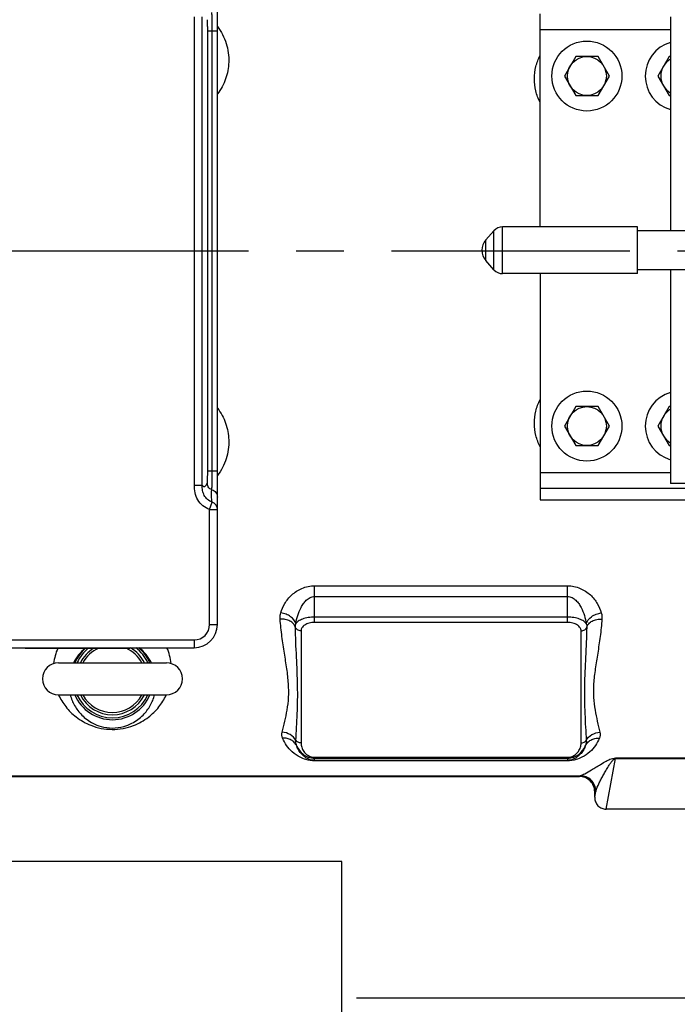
# Model space of a CAD drawing. Header units: millimetres. Extents: x 0 to 1189, y 0 to 841.
# Tile 18 of 68: x 622 to 690, y 78 to 179. Entities that reach past the tile are written whole.
import ezdxf

# ---------------------------------------------------------------- set-up
doc = ezdxf.new("R2010")
doc.units = ezdxf.units.MM
doc.header["$LTSCALE"] = 65.395
doc.linetypes.add('CENTER', pattern=[0.6, 0.375, -0.075, 0.075, -0.075])
doc.layers.get('0').update_dxf_attribs({"linetype": 'CONTINUOUS'})
doc.layers.add('3_ALL_AXES', color=7, linetype='CONTINUOUS')
doc.styles.get("Standard").update_dxf_attribs({"font": 'arial.ttf'})
doc.dimstyles.new('DIMSTYLE_2', dxfattribs={"dimtxt": 3, "dimasz": 3, "dimexe": 2, "dimexo": 1.5, "dimgap": 0.75, "dimtad": 1, "dimdec": 1, "dimlfac": 2.5, "dimdsep": 46, "dimtxsty": 'Standard', "dimblk": '_FILLED', "dimblk1": '_FILLED', "dimblk2": '_FILLED', "dimcen": 0.09, "dimadec": 1, "dimazin": 2, "dimtp": 0.5, "dimtm": 0.5, "dimtfac": 1, "dimtdec": 1, "dimtofl": 0, "dimtmove": 0, "dimatfit": 3, "dimldrblk": '_FILLED', "dimfxl": 0, "dimtolj": 1, "dimarcsym": 0})

# ---------------------------------------------------------------- blocks, each defined once
blk = doc.blocks.new('_FILLED')
at = {"color": 0, "linetype": 'ByBlock'}
blk.add_solid([(0, 0), (-1, 0.25), (-1, -0.25)], dxfattribs=at)
blk = doc.blocks.new('*D19')
at = {"color": 2, "linetype": 'Continuous'}
for p, q in [((725.83, 155.03), (776.85, 155.03)), ((774.85, 155.03), (774.85, 116.63)), ((774.85, 78.23), (774.85, 116.63)), ((656.97, 78.23), (776.85, 78.23))]:
    blk.add_line(p, q, dxfattribs=at)
at = {"color": 2, "linetype": 'Continuous', "xscale": 3, "yscale": 3, "zscale": 3}
for p, rotation in [((774.85, 155.03), 90), ((774.85, 78.23), 270)]:
    blk.add_blockref('_FILLED', p, dxfattribs=dict(at, rotation=rotation))
at = {"color": 2, "linetype": 'Continuous', "insert": (771.1, 116.63), "char_height": 3, "width": 6.9926, "attachment_point": 2, "rotation": 90, "line_spacing_factor": 0.9}
blk.add_mtext('192', dxfattribs=at)

msp = doc.modelspace()

# ---------------------------------------------------------------- linework, layer by layer
at = {"color": 7, "linetype": 'Continuous'}
for p, q in [((642.674, 116.629), (642.674, 193.429)), ((671.116, 157.109), (670.281, 156.175)), ((685.874, 157.509), (672.01, 157.509)), ((706.315, 157.109), (685.874, 157.109)), ((671.116, 153.109), (670.281, 154.042)), ((706.315, 153.109), (685.874, 153.109)), ((685.874, 152.709), (672.01, 152.709)), ((675.874, 130.629), (675.874, 129.429)), ((675.874, 129.429), (715.474, 129.429)), ((599.474, 114.229), (640.274, 114.229)), ((622.974, 114.189), (633.574, 114.189)), ((626.324, 112.679), (637.424, 112.679)), ((626.324, 109.379), (637.424, 109.379)), ((601.099, 100.996), (679.875, 100.996)), ((681.474, 98.873), (681.474, 99.397)), ((694.514, 97.622), (682.673, 97.622)), ((655.474, 92.229), (393.874, 92.229)), ((655.474, 64.229), (655.474, 92.229))]:
    msp.add_line(p, q, dxfattribs=at)
at = {"color": 3, "linetype": 'Continuous'}
for p, q in [((675.874, 157.509), (675.874, 179.429)), ((675.874, 152.709), (675.874, 130.629)), ((675.874, 130.629), (715.474, 130.629))]:
    msp.add_line(p, q, dxfattribs=at)
at = {"color": 9, "linetype": 'Continuous'}
for p, q in [((640.301, 130.956), (640.301, 179.102)), ((641.101, 130.956), (641.101, 179.102)), ((642.674, 177.629), (641.675, 177.629)), ((641.675, 132.429), (641.675, 177.629)), ((642.129, 132.429), (642.129, 177.629)), ((675.874, 177.829), (689.274, 177.829)), ((671.116, 153.109), (671.116, 157.109)), ((672.01, 152.709), (672.01, 157.509)), ((641.675, 132.429), (642.674, 132.429)), ((689.274, 132.229), (675.874, 132.229)), ((640.301, 130.956), (641.101, 130.956)), ((641.874, 128.458), (642.136, 129.212)), ((641.874, 128.458), (642.674, 128.458)), ((641.874, 116.629), (641.874, 128.458)), ((652.674, 120.605), (678.674, 120.605)), ((652.674, 116.841), (652.674, 120.605)), ((678.674, 116.841), (678.674, 120.605)), ((652.674, 119.501), (678.674, 119.501)), ((641.874, 116.629), (642.674, 116.629)), ((678.674, 117.376), (652.674, 117.376)), ((678.674, 116.841), (652.674, 116.841)), ((651.274, 115.961), (651.274, 104.441)), ((680.074, 104.441), (680.074, 115.961)), ((599.474, 115.029), (640.274, 115.029)), ((640.274, 115.029), (640.274, 114.229)), ((652.674, 102.96), (678.674, 102.96)), ((652.674, 102.604), (652.674, 102.96)), ((652.674, 102.864), (678.674, 102.864)), ((678.674, 102.65), (652.674, 102.65)), ((678.674, 102.604), (652.674, 102.604)), ((678.674, 102.96), (678.674, 102.604)), ((682.647, 97.622), (683.621, 102.848)), ((683.621, 102.895), (693.566, 102.895)), ((683.621, 102.848), (683.621, 102.895)), ((683.621, 102.848), (693.566, 102.848)), ((601.033, 101.062), (680.007, 101.062)), ((679.874, 100.996), (679.986, 101.052)), ((681.474, 99.399), (681.582, 99.453)), ((681.474, 98.873), (681.582, 99.453))]:
    msp.add_line(p, q, dxfattribs=at)
at = {"color": 7, "linetype": 'Continuous'}
for centre in [(680.674, 173.029), (680.674, 137.029)]:
    msp.add_circle(centre, 3.6, dxfattribs=at)
for centre, radius, start, end in [((690.274, 173.029), 3.6, 106.13046, 253.86954), ((672.01, 156.309), 1.2, 90, 138.18969), ((672.01, 153.909), 1.2, 221.81031, 270), ((690.274, 137.029), 3.6, 106.13046, 253.86954), ((640.274, 116.629), 2.4, 270, 360), ((622.974, 114.589), 0.4, 244.59294, 270), ((631.874, 111.029), 4, 127.80709, 155.63289), ((631.874, 111.029), 3.688, 121.00816, 153.4198), ((631.874, 111.029), 3.461, 114.04974, 151.52022), ((631.874, 111.029), 3.461, 28.47978, 65.95026), ((633.574, 114.589), 0.4, 270, 295.40706), ((631.874, 111.029), 3.688, 26.5802, 59.89186), ((631.874, 111.029), 4, 24.36711, 53.14455), ((626.324, 111.029), 1.65, 90, 270), ((637.424, 111.029), 1.65, 270, 90), ((631.874, 111.029), 4, 204.36711, 335.63289), ((631.874, 111.029), 3.688, 206.5802, 333.4198), ((631.874, 111.029), 3.461, 208.47978, 331.52022)]:
    msp.add_arc(centre, radius, start, end, dxfattribs=at)
at = {"color": 9, "linetype": 'Continuous'}
for centre, radius, start, end in [((641.875, 128.458), 0.799, 0.03246, 70.91792), ((640.274, 116.629), 1.6, 270, 360), ((631.702, 111.882), 5.918, 157.06089, 173.00733), ((632.047, 111.883), 5.916, 6.99083, 23.36262), ((631.929, 111.907), 6.038, 334.94351, 335.29175), ((684.604, 98.49), 3.172, 161.22114, 162.32432)]:
    msp.add_arc(centre, radius, start, end, dxfattribs=at)
at = {"color": 7, "linetype": 'Continuous'}
for centre, major_axis, ratio, start_param, end_param in [((681.874, 94.599), (-0.384, 4.461), 0.0256022, 0.2890983, 0.3263839), ((682.572, 98.721), (-1.141, 0.439), 0.8825727, -4.3228326, -4.3013887)]:
    msp.add_ellipse(centre, major_axis=major_axis, ratio=ratio, start_param=start_param, end_param=end_param, dxfattribs=at)
at = {"color": 9, "linetype": 'Continuous'}
for points, knots in [([(642.129, 177.629), (642.129, 177.864), (642.128, 178.302), (642.125, 178.822), (642.12, 179.17), (642.117, 179.358), (642.112, 179.488), (642.11, 179.554), (642.107, 179.577)], [0, 0, 0, 0, 0.3618905, 0.6752028, 0.8000708, 0.8978561, 0.9652512, 1, 1, 1, 1]), ([(641.675, 177.629), (641.675, 177.774), (641.673, 178.044), (641.667, 178.365), (641.659, 178.578), (641.654, 178.693), (641.646, 178.771), (641.642, 178.812), (641.637, 178.824)], [0, 0, 0, 0, 0.36398, 0.6781592, 0.8027514, 0.8999054, 0.9662483, 1, 1, 1, 1]), ([(642.674, 178.122), (643.067, 177.603), (643.682, 176.423), (643.863, 175.104), (643.84, 174.453)], [0, 0, 0, 0, 0.5002852, 1, 1, 1, 1]), ([(643.84, 174.453), (643.82, 173.874), (643.599, 172.703), (643.031, 171.655), (642.674, 171.183)], [0, 0, 0, 0, 0.4949981, 1, 1, 1, 1]), ([(675.872, 170.303), (675.674, 170.68), (675.37, 171.481), (675.22, 172.749), (675.377, 174.006), (675.678, 174.795), (675.872, 175.164)], [0, 0, 0, 0, 0.2534272, 0.5037651, 0.7520553, 1, 1, 1, 1]), ([(675.872, 134.894), (675.678, 135.263), (675.377, 136.051), (675.22, 137.309), (675.37, 138.576), (675.674, 139.378), (675.872, 139.755)], [0, 0, 0, 0, 0.2479463, 0.4962366, 0.7465735, 1, 1, 1, 1]), ([(642.675, 138.874), (643.031, 138.402), (643.599, 137.354), (643.82, 136.184), (643.84, 135.604)], [0, 0, 0, 0, 0.5049985, 1, 1, 1, 1]), ([(643.84, 135.604), (643.863, 134.954), (643.682, 133.635), (643.067, 132.455), (642.674, 131.936)], [0, 0, 0, 0, 0.4997158, 1, 1, 1, 1]), ([(641.637, 131.233), (641.642, 131.246), (641.646, 131.286), (641.654, 131.364), (641.659, 131.479), (641.667, 131.693), (641.673, 132.013), (641.675, 132.284), (641.675, 132.429)], [0, 0, 0, 0, 0.0337508, 0.1000944, 0.1972486, 0.3218407, 0.63602, 1, 1, 1, 1]), ([(642.107, 130.481), (642.11, 130.503), (642.112, 130.57), (642.117, 130.7), (642.12, 130.888), (642.125, 131.236), (642.128, 131.755), (642.129, 132.194), (642.129, 132.429)], [0, 0, 0, 0, 0.0347571, 0.1021579, 0.1999461, 0.3248143, 0.6381206, 1, 1, 1, 1]), ([(641.874, 128.458), (641.625, 128.545), (641.15, 128.796), (640.624, 129.41), (640.347, 130.163), (640.301, 130.692), (640.301, 130.956)], [0, 0, 0, 0, 0.2498296, 0.499477, 0.7494969, 1, 1, 1, 1]), ([(641.101, 130.956), (641.12, 130.927), (641.16, 130.877), (641.228, 130.824), (641.302, 130.805), (641.376, 130.827), (641.444, 130.884), (641.544, 131.015), (641.6, 131.14), (641.637, 131.233)], [0, 0, 0, 0, 0.1287216, 0.2297165, 0.3138065, 0.3986721, 0.5016894, 0.6333018, 1, 1, 1, 1]), ([(642.136, 129.212), (641.965, 129.272), (641.637, 129.446), (641.292, 129.884), (641.127, 130.41), (641.101, 130.774), (641.101, 130.956)], [0, 0, 0, 0, 0.2496743, 0.4991165, 0.7493008, 1, 1, 1, 1]), ([(642.107, 130.481), (642.031, 130.504), (641.883, 130.575), (641.724, 130.763), (641.649, 130.994), (641.637, 131.154), (641.637, 131.233)], [0, 0, 0, 0, 0.2502667, 0.4998987, 0.7498317, 1, 1, 1, 1]), ([(642.136, 129.212), (642.099, 129.407), (642.039, 129.829), (642.066, 130.258), (642.107, 130.481)], [0, 0, 0, 0, 0.4670969, 1, 1, 1, 1]), ([(642.107, 130.481), (642.267, 130.433), (642.562, 130.228), (642.674, 129.886), (642.674, 129.72)], [0, 0, 0, 0, 0.5007194, 1, 1, 1, 1]), ([(649.19, 117.817), (649.28, 118.154), (649.573, 118.83), (650.303, 119.724), (651.355, 120.419), (652.226, 120.605), (652.674, 120.605)], [0, 0, 0, 0, 0.2194987, 0.4572084, 0.7179841, 1, 1, 1, 1]), ([(678.674, 120.605), (679.121, 120.605), (679.992, 120.419), (681.044, 119.724), (681.774, 118.83), (682.067, 118.154), (682.158, 117.817)], [0, 0, 0, 0, 0.2820109, 0.5427942, 0.7805057, 1, 1, 1, 1]), ([(650.738, 116.694), (650.781, 116.984), (650.91, 117.563), (651.187, 118.259), (651.503, 118.776), (651.805, 119.132), (652.191, 119.418), (652.512, 119.501), (652.674, 119.501)], [0, 0, 0, 0, 0.2409255, 0.4860556, 0.6109037, 0.7377905, 0.8674722, 1, 1, 1, 1]), ([(678.674, 119.501), (678.835, 119.501), (679.157, 119.418), (679.542, 119.132), (679.844, 118.776), (680.16, 118.258), (680.437, 117.563), (680.566, 116.984), (680.609, 116.694)], [0, 0, 0, 0, 0.132526, 0.2622232, 0.3891115, 0.513962, 0.7590844, 1, 1, 1, 1]), ([(649.127, 117.182), (649.123, 117.235), (649.117, 117.448), (649.148, 117.662), (649.19, 117.817)], [0, 0, 0, 0, 0.2478948, 1, 1, 1, 1]), ([(650.738, 116.694), (650.667, 116.987), (650.319, 117.389), (649.731, 117.698), (649.373, 117.792), (649.19, 117.817)], [0, 0, 0, 0, 0.4525588, 0.7218045, 1, 1, 1, 1]), ([(680.609, 116.694), (680.68, 116.987), (681.028, 117.389), (681.616, 117.698), (681.974, 117.792), (682.158, 117.817)], [0, 0, 0, 0, 0.4525591, 0.7218048, 1, 1, 1, 1]), ([(682.158, 117.817), (682.172, 117.765), (682.219, 117.557), (682.231, 117.341), (682.22, 117.182)], [0, 0, 0, 0, 0.2537637, 1, 1, 1, 1]), ([(650.688, 116.354), (650.648, 116.481), (650.494, 116.73), (650.124, 116.998), (649.652, 117.16), (649.305, 117.188), (649.127, 117.182)], [0, 0, 0, 0, 0.21208, 0.4504714, 0.7163626, 1, 1, 1, 1]), ([(649.339, 105.532), (649.513, 106.292), (649.817, 107.475), (650.024, 109.159), (650.005, 110.584), (649.818, 112.099), (649.555, 113.705), (649.295, 115.408), (649.169, 116.58), (649.127, 117.182)], [0, 0, 0, 0, 0.1988362, 0.3109052, 0.4313864, 0.561095, 0.6996778, 0.8462048, 1, 1, 1, 1]), ([(650.688, 116.354), (650.685, 116.439), (650.697, 116.556), (650.729, 116.666), (650.738, 116.694)], [0, 0, 0, 0, 0.7449062, 1, 1, 1, 1]), ([(652.674, 117.376), (652.451, 117.376), (652.029, 117.345), (651.458, 117.207), (651.016, 117.002), (650.799, 116.8), (650.738, 116.694)], [0, 0, 0, 0, 0.3143524, 0.5967303, 0.8264532, 1, 1, 1, 1]), ([(652.674, 116.841), (652.482, 116.841), (652.122, 116.796), (651.664, 116.602), (651.354, 116.317), (651.274, 116.071), (651.274, 115.961)], [0, 0, 0, 0, 0.3192242, 0.5953527, 0.8163599, 1, 1, 1, 1]), ([(680.609, 116.694), (680.548, 116.8), (680.332, 117.002), (679.89, 117.207), (679.318, 117.345), (678.896, 117.376), (678.674, 117.376)], [0, 0, 0, 0, 0.1735424, 0.4032593, 0.6856314, 1, 1, 1, 1]), ([(680.074, 115.961), (680.074, 116.071), (679.993, 116.317), (679.684, 116.602), (679.226, 116.796), (678.865, 116.841), (678.674, 116.841)], [0, 0, 0, 0, 0.1836331, 0.4046352, 0.680756, 1, 1, 1, 1]), ([(680.609, 116.694), (680.618, 116.666), (680.65, 116.556), (680.662, 116.439), (680.659, 116.354)], [0, 0, 0, 0, 0.2550923, 1, 1, 1, 1]), ([(680.659, 116.354), (680.699, 116.481), (680.853, 116.73), (681.223, 116.998), (681.696, 117.16), (682.043, 117.188), (682.22, 117.182)], [0, 0, 0, 0, 0.2120801, 0.4504713, 0.7163624, 1, 1, 1, 1]), ([(682.22, 117.182), (682.178, 116.58), (682.052, 115.408), (681.792, 113.705), (681.529, 112.099), (681.342, 110.584), (681.323, 109.159), (681.531, 107.475), (681.834, 106.292), (682.008, 105.532)], [0, 0, 0, 0, 0.1537939, 0.3003208, 0.4389038, 0.5686126, 0.6890941, 0.8011632, 1, 1, 1, 1]), ([(651.274, 115.961), (651.143, 115.961), (650.888, 116.027), (650.718, 116.241), (650.688, 116.354)], [0, 0, 0, 0, 0.5258512, 1, 1, 1, 1]), ([(650.746, 104.704), (650.79, 105.617), (650.873, 106.999), (650.932, 108.865), (650.927, 110.808), (650.805, 113.307), (650.712, 115.325), (650.688, 116.354)], [0, 0, 0, 0, 0.235121, 0.3564133, 0.4801503, 0.735131, 1, 1, 1, 1]), ([(680.074, 115.961), (680.204, 115.961), (680.459, 116.027), (680.629, 116.241), (680.659, 116.354)], [0, 0, 0, 0, 0.5258512, 1, 1, 1, 1]), ([(680.659, 116.354), (680.636, 115.325), (680.542, 113.307), (680.42, 110.808), (680.415, 108.865), (680.474, 106.999), (680.557, 105.617), (680.601, 104.704)], [0, 0, 0, 0, 0.2648689, 0.5198496, 0.6435866, 0.764879, 1, 1, 1, 1]), ([(626.333, 109.383), (626.531, 108.954), (627.044, 108.113), (628.158, 107.008), (629.764, 106.093), (631.845, 105.69), (633.933, 106.073), (635.555, 106.981), (636.679, 108.083), (637.198, 108.921), (637.399, 109.35)], [0, 0, 0, 0, 0.102653, 0.2116385, 0.3375943, 0.4990025, 0.6613646, 0.7880039, 0.8972631, 1, 1, 1, 1]), ([(627.538, 109.378), (627.64, 108.999), (627.947, 108.248), (628.721, 107.218), (629.691, 106.499), (630.784, 106.068), (631.874, 105.917), (632.964, 106.068), (634.057, 106.499), (635.026, 107.218), (635.8, 108.248), (636.107, 109), (636.209, 109.379)], [0, 0, 0, 0, 0.0996375, 0.2034847, 0.3236775, 0.400545, 0.5000039, 0.5994648, 0.6763306, 0.7965162, 0.9003614, 1, 1, 1, 1]), ([(649.383, 104.935), (649.345, 105.028), (649.297, 105.228), (649.316, 105.433), (649.339, 105.532)], [0, 0, 0, 0, 0.496534, 1, 1, 1, 1]), ([(650.746, 104.704), (650.609, 104.945), (650.189, 105.361), (649.624, 105.522), (649.339, 105.532)], [0, 0, 0, 0, 0.4930585, 1, 1, 1, 1]), ([(680.601, 104.704), (680.738, 104.945), (681.158, 105.361), (681.723, 105.522), (682.008, 105.532)], [0, 0, 0, 0, 0.4930584, 1, 1, 1, 1]), ([(682.008, 105.532), (682.031, 105.433), (682.05, 105.228), (682.003, 105.028), (681.964, 104.935)], [0, 0, 0, 0, 0.5034533, 1, 1, 1, 1]), ([(650.846, 104.1), (650.786, 104.231), (650.622, 104.479), (650.271, 104.756), (649.844, 104.92), (649.537, 104.944), (649.383, 104.935)], [0, 0, 0, 0, 0.2424299, 0.4888795, 0.7414201, 1, 1, 1, 1]), ([(652.674, 102.604), (652.371, 102.604), (651.854, 102.679), (651.068, 102.992), (650.375, 103.473), (649.773, 104.161), (649.493, 104.672), (649.383, 104.935)], [0, 0, 0, 0, 0.213255, 0.3611174, 0.593439, 0.7994371, 1, 1, 1, 1]), ([(650.846, 104.1), (650.825, 104.148), (650.758, 104.342), (650.737, 104.552), (650.746, 104.704)], [0, 0, 0, 0, 0.2550574, 1, 1, 1, 1]), ([(651.274, 104.441), (651.169, 104.441), (650.963, 104.485), (650.799, 104.622), (650.746, 104.704)], [0, 0, 0, 0, 0.5183124, 1, 1, 1, 1]), ([(651.274, 104.441), (651.274, 104.289), (651.319, 103.974), (651.542, 103.515), (651.982, 103.09), (652.427, 102.96), (652.674, 102.96)], [0, 0, 0, 0, 0.2024264, 0.4182547, 0.6704867, 1, 1, 1, 1]), ([(681.964, 104.935), (681.854, 104.672), (681.574, 104.161), (680.972, 103.473), (680.279, 102.992), (679.493, 102.679), (678.976, 102.604), (678.674, 102.604)], [0, 0, 0, 0, 0.200565, 0.4065655, 0.6388908, 0.7867569, 1, 1, 1, 1]), ([(678.674, 102.96), (678.92, 102.96), (679.365, 103.09), (679.805, 103.515), (680.028, 103.974), (680.074, 104.289), (680.074, 104.441)], [0, 0, 0, 0, 0.3295225, 0.5817589, 0.7975823, 1, 1, 1, 1]), ([(680.074, 104.441), (680.179, 104.441), (680.384, 104.485), (680.548, 104.622), (680.601, 104.704)], [0, 0, 0, 0, 0.5183124, 1, 1, 1, 1]), ([(680.502, 104.1), (680.561, 104.231), (680.725, 104.479), (681.076, 104.756), (681.503, 104.92), (681.811, 104.944), (681.964, 104.935)], [0, 0, 0, 0, 0.2424296, 0.4888794, 0.7414203, 1, 1, 1, 1]), ([(680.601, 104.704), (680.611, 104.552), (680.589, 104.342), (680.522, 104.148), (680.502, 104.1)], [0, 0, 0, 0, 0.7449333, 1, 1, 1, 1]), ([(652.674, 102.65), (652.472, 102.65), (652.154, 102.715), (651.712, 102.943), (651.356, 103.243), (651.048, 103.652), (650.903, 103.948), (650.846, 104.1)], [0, 0, 0, 0, 0.2442846, 0.3823787, 0.6027911, 0.802698, 1, 1, 1, 1]), ([(650.846, 104.1), (650.982, 103.781), (651.333, 103.32), (652.018, 102.941), (652.449, 102.864), (652.674, 102.864)], [0, 0, 0, 0, 0.4479305, 0.7102419, 1, 1, 1, 1]), ([(680.502, 104.1), (680.444, 103.948), (680.3, 103.652), (679.991, 103.243), (679.635, 102.943), (679.193, 102.715), (678.875, 102.65), (678.674, 102.65)], [0, 0, 0, 0, 0.1973033, 0.3972124, 0.6176282, 0.755727, 1, 1, 1, 1]), ([(678.674, 102.864), (678.898, 102.864), (679.329, 102.941), (680.014, 103.32), (680.366, 103.781), (680.502, 104.1)], [0, 0, 0, 0, 0.2897397, 0.5520697, 1, 1, 1, 1]), ([(680.007, 101.062), (680.157, 101.125), (680.546, 101.316), (681.071, 101.614), (681.611, 101.944), (682.109, 102.257), (682.586, 102.546), (683.087, 102.797), (683.421, 102.895), (683.621, 102.895)], [0, 0, 0, 0, 0.1198588, 0.3188089, 0.4436829, 0.5860791, 0.7520338, 0.8526087, 1, 1, 1, 1]), ([(681.601, 99.511), (681.685, 99.759), (681.851, 100.134), (682.102, 100.639), (682.321, 101.051), (682.562, 101.482), (682.778, 101.852), (682.968, 102.157), (683.125, 102.393), (683.275, 102.595), (683.429, 102.76), (683.546, 102.846), (683.621, 102.848)], [0, 0, 0, 0, 0.1991026, 0.3101828, 0.4282838, 0.5531719, 0.6850312, 0.7539245, 0.8254062, 0.9011604, 0.942832, 1, 1, 1, 1]), ([(681.582, 99.453), (681.581, 99.661), (681.497, 100.08), (681.142, 100.611), (680.612, 100.967), (680.193, 101.051), (679.986, 101.052)], [0, 0, 0, 0, 0.2501278, 0.5002981, 0.7502939, 1, 1, 1, 1]), ([(681.601, 99.511), (681.594, 99.714), (681.501, 100.123), (681.144, 100.637), (680.621, 100.98), (680.21, 101.061), (680.007, 101.062)], [0, 0, 0, 0, 0.2502165, 0.5004311, 0.7503951, 1, 1, 1, 1])]:
    msp.add_open_spline(points, degree=3, knots=knots, dxfattribs=at)
at = {"color": 7, "linetype": 'Continuous'}
for points, knots in [([(681.474, 99.397), (681.474, 99.605), (681.391, 100.025), (681.035, 100.557), (680.503, 100.913), (680.083, 100.996), (679.875, 100.996)], [0, 0, 0, 0, 0.2499958, 0.4999951, 0.7499945, 1, 1, 1, 1]), ([(681.474, 98.822), (681.475, 98.668), (681.535, 98.359), (681.793, 97.962), (682.183, 97.693), (682.493, 97.625), (682.647, 97.622)], [0, 0, 0, 0, 0.2491218, 0.4992094, 0.7495546, 1, 1, 1, 1])]:
    msp.add_open_spline(points, degree=3, knots=knots, dxfattribs=at)
at = {"color": 9, "linetype": 'Continuous'}
msp.add_open_spline([(679.986, 101.052), (679.993, 101.055), (680, 101.059), (680.007, 101.062)], degree=3, dxfattribs=at)
at = {"layer": '3_ALL_AXES', "color": 7, "linetype": 'Continuous'}
for p, q in [((689.274, 179.109), (689.274, 157.109)), ((679.519, 175.029), (678.364, 173.029)), ((681.828, 175.029), (679.519, 175.029)), ((682.983, 173.029), (681.828, 175.029)), ((689.119, 175.029), (687.964, 173.029)), ((689.274, 175.029), (689.119, 175.029)), ((678.364, 173.029), (679.519, 171.029)), ((681.828, 171.029), (682.983, 173.029)), ((687.964, 173.029), (689.119, 171.029)), ((679.519, 171.029), (681.828, 171.029)), ((689.119, 171.029), (689.274, 171.029)), ((685.874, 152.709), (685.874, 157.509)), ((689.274, 153.109), (689.274, 131.109)), ((679.519, 139.029), (678.364, 137.029)), ((681.828, 139.029), (679.519, 139.029)), ((682.983, 137.029), (681.828, 139.029)), ((689.119, 139.029), (687.964, 137.029)), ((689.274, 139.029), (689.119, 139.029)), ((678.364, 137.029), (679.519, 135.029)), ((681.828, 135.029), (682.983, 137.029)), ((687.964, 137.029), (689.119, 135.029)), ((679.519, 135.029), (681.828, 135.029)), ((689.119, 135.029), (689.274, 135.029)), ((732.074, 131.109), (689.274, 131.109))]:
    msp.add_line(p, q, dxfattribs=at)
at = {"layer": '3_ALL_AXES', "color": 9, "linetype": 'Continuous'}
msp.add_line((670.281, 154.042), (670.281, 156.175), dxfattribs=at)
at = {"layer": '3_ALL_AXES', "color": 2, "linetype": 'CENTER'}
msp.add_line((724.329, 155.029), (589.474, 155.029), dxfattribs=at)
at = {"layer": '3_ALL_AXES', "color": 7, "linetype": 'Continuous'}
for centre in [(680.674, 173.029), (680.674, 137.029)]:
    msp.add_circle(centre, 2, dxfattribs=at)
for centre, radius, start, end in [((690.274, 173.029), 2, 120.00042, 239.99958), ((671.474, 155.109), 1.6, 138.18969, 221.81031), ((690.274, 137.029), 2, 120.00042, 239.99958), ((631.874, 111.029), 4.2, 131.17796, 156.86514), ((631.874, 111.029), 4.2, 23.13486, 49.64409), ((631.874, 111.029), 4.2, 203.13428, 336.86572)]:
    msp.add_arc(centre, radius, start, end, dxfattribs=at)
at = {"layer": '3_ALL_AXES', "color": 9, "linetype": 'Continuous'}
for centre, radius, start, end in [((631.932, 110.647), 4.546, 128.80593, 153.44658), ((631.816, 110.648), 4.544, 26.55104, 52.01615)]:
    msp.add_arc(centre, radius, start, end, dxfattribs=at)

# ---------------------------------------------------------------- dimensions: what is measured, and where the dimension line sits
at = {"color": 2, "linetype": 'Continuous'}
dim = msp.add_linear_dim(base=(774.852, 78.229), p1=(724.329, 155.029), p2=(655.474, 78.229), angle=270, dimstyle='DIMSTYLE_2', dxfattribs=at)
dim.commit()
dim.dimension.update_dxf_attribs({"geometry": '*D19', "text_midpoint": (774.852, 116.741), "dimtype": 160})

doc.saveas('drawing.dxf')
